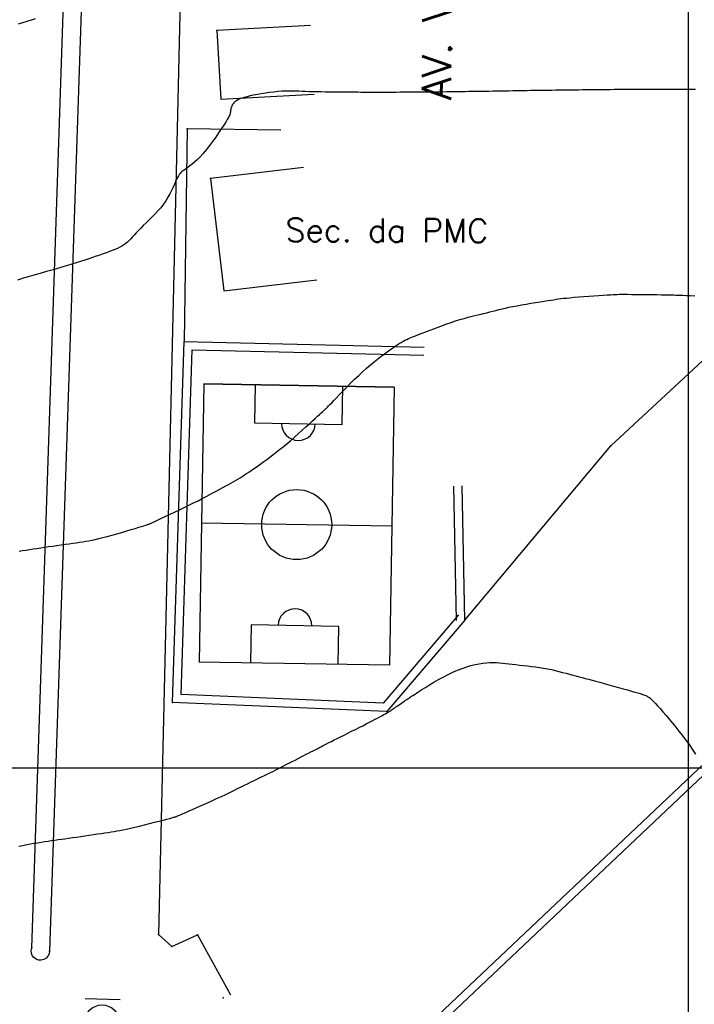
# Model space of a CAD drawing. Header units: millimetres. Extents: x 196436 to 199900, y 8705373 to 8708636.
# Tile 79 of 238: x 197943 to 198001, y 8706280 to 8706364. Entities that reach past the tile are written whole.
import ezdxf
from ezdxf.enums import TextEntityAlignment as Align

# ---------------------------------------------------------------- set-up
doc = ezdxf.new("R2010")
doc.units = ezdxf.units.MM
doc.header["$LTSCALE"] = 5
for name, color, linetype in [('$CURVAS2', 40, 'Continuous'), ('CAMPO_FUT', 7, 'Continuous'), ('CASA', 6, 'Continuous'), ('CERCA', 3, 'CERCA_LINE'), ('MALHA', 9, 'Continuous'), ('MEIO-FIO', 7, 'Continuous'), ('MURO', 9, 'Continuous'), ('PL', 23, 'Continuous'), ('TEXTO', 2, 'Continuous'), ('TXT_NRUA', 3, 'Continuous')]:
    doc.layers.add(name, color=color, linetype=linetype)
doc.styles.add('GEOSIS', font='ROMANS.SHX')
doc.linetypes.add('CERCA_LINE', pattern='A,0.5,-0.2,["X",Standard,S=0.1,R=0,X=-0.1,Y=-0.05],-0.25', length=0.95)

# ---------------------------------------------------------------- blocks, each defined once
blk = doc.blocks.new('CAMPO')
at = {"layer": 'CAMPO_FUT'}
for p, q in [((-12.92, 36.45), (-22.33, 45.42)), ((-33.62, 14.73), (-12.92, 36.45)), ((-43.03, 23.7), (-33.62, 14.73))]:
    blk.add_line(p, q, dxfattribs=at)
for points in [[(-55.1, 11.03), (-10.26, 58.08)], [(-10.26, 58.08), (-55.1, 11.03)], [(-10.26, 58.08), (58.51, -7.45)], [(24.13, 25.31), (-20.72, -21.74)], [(-55.1, 11.03), (13.67, -54.51)], [(58.51, -7.45), (13.67, -54.51)], [(46.44, -20.12), (37.03, -11.15), (16.33, -32.87), (25.74, -41.84)], [(37.03, -11.15), (16.33, -32.87)]]:
    blk.add_lwpolyline(points, dxfattribs=at)
blk.add_circle((1.7, 1.79), 11.96, dxfattribs=at)
for centre, start, end in [((-23.27, 25.59), 226.3786, 46.3786), ((26.68, -22.01), 46.3786, 226.3786)]:
    blk.add_arc(centre, 5.73, start, end, dxfattribs=at)
blk = doc.blocks.new('PL')
at = {"layer": 'PL'}
blk.add_line((2.006, 1.493), (2.006, -1.493), dxfattribs=at)
blk.add_circle((0, 0), 1.495, dxfattribs=at)

msp = doc.modelspace()

# ---------------------------------------------------------------- linework, layer by layer
at = {"layer": '$CURVAS2'}
for points in [[(197942.825, 8706363.535, 711), (197943.194, 8706363.645, 711), (197943.561, 8706363.759, 711), (197943.922, 8706363.873, 711), (197944.275, 8706363.986, 711)], [(198000.636, 8706357.92, 712), (198000.329, 8706357.923, 712), (198000.012, 8706357.926, 712), (197999.689, 8706357.928, 712), (197999.36, 8706357.931, 712), (197999.028, 8706357.933, 712), (197998.697, 8706357.935, 712), (197998.368, 8706357.936, 712), (197998.044, 8706357.937, 712), (197997.727, 8706357.937, 712), (197997.42, 8706357.937, 712), (197997.12, 8706357.936, 712), (197996.825, 8706357.935, 712), (197996.533, 8706357.934, 712), (197996.24, 8706357.932, 712), (197995.944, 8706357.93, 712), (197995.642, 8706357.928, 712), (197995.333, 8706357.926, 712), (197995.014, 8706357.923, 712), (197994.687, 8706357.921, 712), (197994.355, 8706357.919, 712), (197994.021, 8706357.917, 712), (197993.687, 8706357.915, 712), (197993.356, 8706357.912, 712), (197993.031, 8706357.91, 712), (197992.715, 8706357.907, 712), (197992.41, 8706357.905, 712), (197992.114, 8706357.902, 712), (197991.822, 8706357.899, 712), (197991.534, 8706357.895, 712), (197991.244, 8706357.892, 712), (197990.951, 8706357.888, 712), (197990.652, 8706357.884, 712), (197990.342, 8706357.88, 712), (197990.021, 8706357.876, 712), (197989.69, 8706357.872, 712), (197989.354, 8706357.867, 712), (197989.015, 8706357.862, 712), (197988.676, 8706357.858, 712), (197988.341, 8706357.853, 712), (197988.014, 8706357.849, 712), (197987.698, 8706357.845, 712), (197987.395, 8706357.841, 712), (197987.102, 8706357.837, 712), (197986.815, 8706357.833, 712), (197986.532, 8706357.83, 712), (197986.248, 8706357.826, 712), (197985.96, 8706357.821, 712), (197985.663, 8706357.817, 712), (197985.354, 8706357.811, 712), (197985.031, 8706357.806, 712), (197984.696, 8706357.799, 712), (197984.354, 8706357.793, 712), (197984.009, 8706357.786, 712), (197983.664, 8706357.78, 712), (197983.324, 8706357.774, 712), (197982.994, 8706357.768, 712), (197982.676, 8706357.763, 712), (197982.375, 8706357.758, 712), (197982.086, 8706357.755, 712), (197981.805, 8706357.751, 712), (197981.529, 8706357.748, 712), (197981.251, 8706357.745, 712), (197980.969, 8706357.742, 712), (197980.676, 8706357.738, 712), (197980.369, 8706357.734, 712), (197980.045, 8706357.73, 712), (197979.708, 8706357.725, 712), (197979.361, 8706357.719, 712), (197979.009, 8706357.714, 712), (197978.659, 8706357.708, 712), (197978.314, 8706357.704, 712), (197977.979, 8706357.699, 712), (197977.659, 8706357.696, 712), (197977.358, 8706357.693, 712), (197977.072, 8706357.691, 712), (197976.796, 8706357.69, 712), (197976.524, 8706357.689, 712), (197976.252, 8706357.689, 712), (197975.974, 8706357.689, 712), (197975.686, 8706357.688, 712), (197975.382, 8706357.687, 712), (197975.059, 8706357.686, 712), (197974.72, 8706357.684, 712), (197974.37, 8706357.683, 712), (197974.016, 8706357.681, 712), (197973.662, 8706357.68, 712), (197973.313, 8706357.679, 712), (197972.975, 8706357.679, 712), (197972.653, 8706357.679, 712), (197972.35, 8706357.681, 712), (197972.063, 8706357.684, 712), (197971.787, 8706357.687, 712), (197971.516, 8706357.69, 712), (197971.246, 8706357.694, 712), (197970.97, 8706357.698, 712), (197970.684, 8706357.701, 712), (197970.381, 8706357.704, 712), (197970.06, 8706357.706, 712), (197969.722, 8706357.708, 712), (197969.373, 8706357.71, 712), (197969.019, 8706357.713, 712), (197968.664, 8706357.717, 712), (197968.313, 8706357.722, 712), (197967.972, 8706357.729, 712), (197967.646, 8706357.739, 712), (197967.337, 8706357.752, 712), (197967.044, 8706357.766, 712), (197966.759, 8706357.779, 712), (197966.479, 8706357.79, 712), (197966.199, 8706357.797, 712), (197965.912, 8706357.798, 712), (197965.614, 8706357.791, 712), (197965.3, 8706357.776, 712), (197964.967, 8706357.75, 712), (197964.619, 8706357.714, 712), (197964.263, 8706357.67, 712), (197963.906, 8706357.619, 712), (197963.554, 8706357.563, 712), (197963.214, 8706357.503, 712), (197962.893, 8706357.441, 712), (197962.598, 8706357.378, 712), (197962.333, 8706357.315, 712), (197962.098, 8706357.251, 712), (197961.892, 8706357.186, 712), (197961.712, 8706357.118, 712), (197961.556, 8706357.047, 712), (197961.423, 8706356.971, 712), (197961.309, 8706356.89, 712), (197961.215, 8706356.803, 712), (197961.137, 8706356.709, 712), (197961.074, 8706356.609, 712), (197961.024, 8706356.508, 712), (197960.985, 8706356.406, 712), (197960.957, 8706356.306, 712), (197960.937, 8706356.212, 712), (197960.923, 8706356.125, 712), (197960.915, 8706356.047, 712), (197960.909, 8706355.98, 712), (197960.901, 8706355.917, 712), (197960.886, 8706355.849, 712), (197960.858, 8706355.768, 712), (197960.812, 8706355.666, 712), (197960.742, 8706355.534, 712), (197960.644, 8706355.364, 712), (197960.511, 8706355.148, 712), (197960.341, 8706354.88, 712), (197960.138, 8706354.57, 712), (197959.908, 8706354.228, 712), (197959.659, 8706353.868, 712), (197959.395, 8706353.5, 712), (197959.124, 8706353.137, 712), (197958.853, 8706352.79, 712), (197958.588, 8706352.472, 712), (197958.333, 8706352.192, 712), (197958.093, 8706351.949, 712), (197957.867, 8706351.739, 712), (197957.656, 8706351.559, 712), (197957.462, 8706351.406, 712), (197957.286, 8706351.276, 712), (197957.13, 8706351.166, 712), (197956.993, 8706351.072, 712), (197956.876, 8706350.991, 712), (197956.777, 8706350.916, 712), (197956.691, 8706350.842, 712), (197956.614, 8706350.762, 712), (197956.543, 8706350.67, 712), (197956.474, 8706350.561, 712), (197956.401, 8706350.427, 712), (197956.322, 8706350.263, 712), (197956.234, 8706350.065, 712), (197956.133, 8706349.836, 712), (197956.019, 8706349.582, 712), (197955.89, 8706349.308, 712), (197955.744, 8706349.02, 712), (197955.58, 8706348.723, 712), (197955.397, 8706348.424, 712), (197955.193, 8706348.127, 712), (197954.967, 8706347.837, 712), (197954.725, 8706347.557, 712), (197954.472, 8706347.285, 712), (197954.214, 8706347.023, 712), (197953.957, 8706346.772, 712), (197953.707, 8706346.532, 712), (197953.47, 8706346.303, 712), (197953.251, 8706346.086, 712), (197953.054, 8706345.882, 712), (197952.878, 8706345.69, 712), (197952.717, 8706345.51, 712), (197952.567, 8706345.342, 712), (197952.424, 8706345.184, 712), (197952.283, 8706345.038, 712), (197952.139, 8706344.903, 712), (197951.988, 8706344.778, 712), (197951.826, 8706344.662, 712), (197951.653, 8706344.555, 712), (197951.467, 8706344.454, 712), (197951.268, 8706344.358, 712), (197951.055, 8706344.266, 712), (197950.828, 8706344.175, 712), (197950.586, 8706344.083, 712), (197950.329, 8706343.99, 712), (197950.056, 8706343.893, 712), (197949.768, 8706343.794, 712), (197949.465, 8706343.691, 712), (197949.149, 8706343.585, 712), (197948.819, 8706343.476, 712), (197948.476, 8706343.365, 712), (197948.122, 8706343.252, 712), (197947.755, 8706343.137, 712), (197947.379, 8706343.021, 712), (197946.998, 8706342.905, 712), (197946.617, 8706342.79, 712), (197946.243, 8706342.678, 712), (197945.882, 8706342.572, 712), (197945.538, 8706342.471, 712), (197945.218, 8706342.379, 712), (197944.928, 8706342.296, 712), (197944.671, 8706342.224, 712), (197944.441, 8706342.161, 712), (197944.232, 8706342.104, 712), (197944.036, 8706342.049, 712), (197943.845, 8706341.995, 712), (197943.652, 8706341.939, 712), (197943.449, 8706341.878, 712), (197943.228, 8706341.81, 712), (197942.985, 8706341.732, 712), (197942.723, 8706341.646, 712)], [(197942.882, 8706318.505, 713), (197943.175, 8706318.551, 713), (197943.471, 8706318.598, 713), (197943.772, 8706318.645, 713), (197944.08, 8706318.694, 713), (197944.394, 8706318.743, 713), (197944.718, 8706318.792, 713), (197945.051, 8706318.843, 713), (197945.395, 8706318.894, 713), (197945.746, 8706318.946, 713), (197946.1, 8706318.997, 713), (197946.452, 8706319.048, 713), (197946.798, 8706319.097, 713), (197947.133, 8706319.144, 713), (197947.455, 8706319.19, 713), (197947.757, 8706319.232, 713), (197948.038, 8706319.272, 713), (197948.305, 8706319.31, 713), (197948.564, 8706319.35, 713), (197948.823, 8706319.395, 713), (197949.091, 8706319.445, 713), (197949.375, 8706319.505, 713), (197949.684, 8706319.575, 713), (197950.025, 8706319.66, 713), (197950.403, 8706319.759, 713), (197950.807, 8706319.87, 713), (197951.227, 8706319.988, 713), (197951.648, 8706320.11, 713), (197952.058, 8706320.231, 713), (197952.445, 8706320.346, 713), (197952.794, 8706320.451, 713), (197953.094, 8706320.542, 713), (197953.335, 8706320.615, 713), (197953.522, 8706320.673, 713), (197953.663, 8706320.717, 713), (197953.766, 8706320.749, 713), (197953.838, 8706320.773, 713), (197953.888, 8706320.791, 713), (197953.924, 8706320.806, 713), (197953.953, 8706320.818, 713), (197953.984, 8706320.832, 713), (197954.024, 8706320.85, 713), (197954.078, 8706320.876, 713), (197954.154, 8706320.911, 713), (197954.258, 8706320.96, 713), (197954.397, 8706321.024, 713), (197954.577, 8706321.108, 713), (197954.804, 8706321.214, 713), (197955.083, 8706321.344, 713), (197955.407, 8706321.495, 713), (197955.767, 8706321.664, 713), (197956.152, 8706321.845, 713), (197956.555, 8706322.037, 713), (197956.965, 8706322.233, 713), (197957.373, 8706322.432, 713), (197957.77, 8706322.628, 713), (197958.149, 8706322.818, 713), (197958.507, 8706323.002, 713), (197958.846, 8706323.179, 713), (197959.167, 8706323.349, 713), (197959.47, 8706323.512, 713), (197959.755, 8706323.667, 713), (197960.024, 8706323.814, 713), (197960.277, 8706323.953, 713), (197960.515, 8706324.084, 713), (197960.739, 8706324.208, 713), (197960.952, 8706324.327, 713), (197961.156, 8706324.441, 713), (197961.353, 8706324.554, 713), (197961.545, 8706324.665, 713), (197961.733, 8706324.778, 713), (197961.921, 8706324.893, 713), (197962.109, 8706325.011, 713), (197962.299, 8706325.134, 713), (197962.492, 8706325.261, 713), (197962.69, 8706325.395, 713), (197962.892, 8706325.534, 713), (197963.102, 8706325.68, 713), (197963.319, 8706325.833, 713), (197963.544, 8706325.993, 713), (197963.78, 8706326.162, 713), (197964.025, 8706326.341, 713), (197964.282, 8706326.53, 713), (197964.549, 8706326.731, 713), (197964.828, 8706326.946, 713), (197965.118, 8706327.175, 713), (197965.421, 8706327.42, 713), (197965.736, 8706327.682, 713), (197966.063, 8706327.961, 713), (197966.396, 8706328.251, 713), (197966.729, 8706328.546, 713), (197967.055, 8706328.839, 713), (197967.368, 8706329.122, 713), (197967.661, 8706329.389, 713), (197967.928, 8706329.634, 713), (197968.161, 8706329.848, 713), (197968.356, 8706330.027, 713), (197968.517, 8706330.173, 713), (197968.646, 8706330.291, 713), (197968.75, 8706330.385, 713), (197968.833, 8706330.46, 713), (197968.899, 8706330.519, 713), (197968.952, 8706330.568, 713), (197968.998, 8706330.609, 713), (197969.041, 8706330.649, 713), (197969.087, 8706330.693, 713), (197969.141, 8706330.746, 713), (197969.21, 8706330.815, 713), (197969.299, 8706330.906, 713), (197969.414, 8706331.025, 713), (197969.561, 8706331.178, 713), (197969.746, 8706331.371, 713), (197969.972, 8706331.608, 713), (197970.235, 8706331.882, 713), (197970.528, 8706332.185, 713), (197970.844, 8706332.509, 713), (197971.178, 8706332.845, 713), (197971.521, 8706333.184, 713), (197971.867, 8706333.518, 713), (197972.21, 8706333.839, 713), (197972.544, 8706334.139, 713), (197972.867, 8706334.418, 713), (197973.178, 8706334.676, 713), (197973.477, 8706334.915, 713), (197973.762, 8706335.136, 713), (197974.033, 8706335.339, 713), (197974.288, 8706335.525, 713), (197974.528, 8706335.695, 713), (197974.752, 8706335.849, 713), (197974.96, 8706335.99, 713), (197975.154, 8706336.117, 713), (197975.336, 8706336.232, 713), (197975.507, 8706336.335, 713), (197975.668, 8706336.428, 713), (197975.821, 8706336.511, 713), (197975.967, 8706336.585, 713), (197976.109, 8706336.652, 713), (197976.25, 8706336.714, 713), (197976.396, 8706336.774, 713), (197976.552, 8706336.834, 713), (197976.723, 8706336.899, 713), (197976.913, 8706336.97, 713), (197977.129, 8706337.051, 713), (197977.374, 8706337.144, 713), (197977.653, 8706337.252, 713), (197977.962, 8706337.371, 713), (197978.295, 8706337.5, 713), (197978.647, 8706337.634, 713), (197979.013, 8706337.771, 713), (197979.388, 8706337.907, 713), (197979.766, 8706338.038, 713), (197980.142, 8706338.163, 713), (197980.512, 8706338.277, 713), (197980.873, 8706338.382, 713), (197981.225, 8706338.478, 713), (197981.566, 8706338.567, 713), (197981.895, 8706338.649, 713), (197982.211, 8706338.726, 713), (197982.513, 8706338.8, 713), (197982.799, 8706338.87, 713), (197983.069, 8706338.938, 713), (197983.329, 8706339.004, 713), (197983.585, 8706339.07, 713), (197983.843, 8706339.135, 713), (197984.11, 8706339.199, 713), (197984.392, 8706339.264, 713), (197984.696, 8706339.33, 713), (197985.027, 8706339.397, 713), (197985.39, 8706339.466, 713), (197985.777, 8706339.535, 713), (197986.177, 8706339.604, 713), (197986.58, 8706339.671, 713), (197986.976, 8706339.735, 713), (197987.355, 8706339.796, 713), (197987.705, 8706339.852, 713), (197988.016, 8706339.901, 713), (197988.283, 8706339.945, 713), (197988.514, 8706339.982, 713), (197988.723, 8706340.015, 713), (197988.924, 8706340.044, 713), (197989.129, 8706340.071, 713), (197989.353, 8706340.097, 713), (197989.608, 8706340.124, 713), (197989.909, 8706340.152, 713), (197990.264, 8706340.182, 713), (197990.661, 8706340.214, 713), (197991.087, 8706340.246, 713), (197991.525, 8706340.279, 713), (197991.959, 8706340.31, 713), (197992.375, 8706340.34, 713), (197992.756, 8706340.366, 713), (197993.088, 8706340.389, 713), (197993.36, 8706340.407, 713), (197993.584, 8706340.42, 713), (197993.775, 8706340.43, 713), (197993.951, 8706340.436, 713), (197994.129, 8706340.44, 713), (197994.324, 8706340.441, 713), (197994.553, 8706340.44, 713), (197994.834, 8706340.438, 713), (197995.177, 8706340.435, 713), (197995.571, 8706340.431, 713), (197995.999, 8706340.427, 713), (197996.444, 8706340.422, 713), (197996.889, 8706340.417, 713), (197997.318, 8706340.412, 713), (197997.713, 8706340.407, 713), (197998.058, 8706340.402, 713), (197998.342, 8706340.397, 713), (197998.574, 8706340.392, 713), (197998.773, 8706340.387, 713), (197998.955, 8706340.38, 713), (197999.135, 8706340.373, 713), (197999.33, 8706340.364, 713), (197999.558, 8706340.353, 713), (197999.834, 8706340.34, 713), (198000.17, 8706340.325, 713), (198000.556, 8706340.308, 713)], [(197942.851, 8706293.313, 714), (197943.189, 8706293.381, 714), (197943.519, 8706293.445, 714), (197943.841, 8706293.505, 714), (197944.155, 8706293.561, 714), (197944.462, 8706293.615, 714), (197944.761, 8706293.664, 714), (197945.054, 8706293.711, 714), (197945.341, 8706293.754, 714), (197945.625, 8706293.795, 714), (197945.908, 8706293.835, 714), (197946.194, 8706293.875, 714), (197946.486, 8706293.914, 714), (197946.787, 8706293.955, 714), (197947.1, 8706293.998, 714), (197947.429, 8706294.044, 714), (197947.774, 8706294.094, 714), (197948.132, 8706294.146, 714), (197948.496, 8706294.2, 714), (197948.861, 8706294.254, 714), (197949.219, 8706294.308, 714), (197949.566, 8706294.36, 714), (197949.895, 8706294.409, 714), (197950.199, 8706294.454, 714), (197950.476, 8706294.495, 714), (197950.732, 8706294.534, 714), (197950.978, 8706294.573, 714), (197951.221, 8706294.614, 714), (197951.473, 8706294.659, 714), (197951.742, 8706294.712, 714), (197952.039, 8706294.774, 714), (197952.371, 8706294.849, 714), (197952.746, 8706294.937, 714), (197953.153, 8706295.035, 714), (197953.579, 8706295.14, 714), (197954.008, 8706295.248, 714), (197954.428, 8706295.355, 714), (197954.824, 8706295.456, 714), (197955.182, 8706295.549, 714), (197955.489, 8706295.628, 714), (197955.734, 8706295.692, 714), (197955.922, 8706295.742, 714), (197956.06, 8706295.779, 714), (197956.158, 8706295.806, 714), (197956.224, 8706295.824, 714), (197956.266, 8706295.837, 714), (197956.293, 8706295.847, 714), (197956.313, 8706295.855, 714), (197956.333, 8706295.864, 714), (197956.362, 8706295.876, 714), (197956.407, 8706295.896, 714), (197956.474, 8706295.926, 714), (197956.571, 8706295.968, 714), (197956.705, 8706296.027, 714), (197956.882, 8706296.105, 714), (197957.111, 8706296.205, 714), (197957.394, 8706296.329, 714), (197957.726, 8706296.474, 714), (197958.095, 8706296.636, 714), (197958.491, 8706296.811, 714), (197958.904, 8706296.995, 714), (197959.323, 8706297.183, 714), (197959.738, 8706297.373, 714), (197960.139, 8706297.558, 714), (197960.518, 8706297.737, 714), (197960.874, 8706297.908, 714), (197961.209, 8706298.071, 714), (197961.524, 8706298.227, 714), (197961.822, 8706298.376, 714), (197962.105, 8706298.517, 714), (197962.373, 8706298.651, 714), (197962.63, 8706298.777, 714), (197962.876, 8706298.897, 714), (197963.115, 8706299.012, 714), (197963.348, 8706299.123, 714), (197963.58, 8706299.233, 714), (197963.813, 8706299.343, 714), (197964.049, 8706299.456, 714), (197964.291, 8706299.574, 714), (197964.543, 8706299.697, 714), (197964.805, 8706299.828, 714), (197965.076, 8706299.965, 714), (197965.352, 8706300.107, 714), (197965.631, 8706300.25, 714), (197965.908, 8706300.394, 714), (197966.181, 8706300.536, 714), (197966.447, 8706300.674, 714), (197966.702, 8706300.806, 714), (197966.943, 8706300.931, 714), (197967.171, 8706301.048, 714), (197967.387, 8706301.158, 714), (197967.592, 8706301.263, 714), (197967.786, 8706301.362, 714), (197967.97, 8706301.456, 714), (197968.145, 8706301.546, 714), (197968.312, 8706301.632, 714), (197968.472, 8706301.715, 714), (197968.63, 8706301.797, 714), (197968.789, 8706301.88, 714), (197968.955, 8706301.966, 714), (197969.132, 8706302.058, 714), (197969.324, 8706302.156, 714), (197969.535, 8706302.264, 714), (197969.771, 8706302.383, 714), (197970.035, 8706302.515, 714), (197970.321, 8706302.657, 714), (197970.626, 8706302.808, 714), (197970.942, 8706302.964, 714), (197971.264, 8706303.125, 714), (197971.587, 8706303.285, 714), (197971.905, 8706303.445, 714), (197972.212, 8706303.6, 714), (197972.503, 8706303.749, 714), (197972.777, 8706303.891, 714), (197973.031, 8706304.024, 714), (197973.265, 8706304.147, 714), (197973.477, 8706304.259, 714), (197973.666, 8706304.36, 714), (197973.83, 8706304.448, 714), (197973.968, 8706304.522, 714), (197974.079, 8706304.582, 714), (197974.168, 8706304.629, 714), (197974.238, 8706304.667, 714), (197974.295, 8706304.699, 714), (197974.342, 8706304.726, 714), (197974.385, 8706304.752, 714), (197974.429, 8706304.78, 714), (197974.477, 8706304.812, 714), (197974.533, 8706304.85, 714), (197974.599, 8706304.895, 714), (197974.673, 8706304.946, 714), (197974.756, 8706305.002, 714), (197974.846, 8706305.065, 714), (197974.944, 8706305.133, 714), (197975.049, 8706305.205, 714), (197975.161, 8706305.282, 714), (197975.279, 8706305.363, 714), (197975.401, 8706305.447, 714), (197975.524, 8706305.531, 714), (197975.646, 8706305.614, 714), (197975.765, 8706305.695, 714), (197975.877, 8706305.771, 714), (197975.98, 8706305.841, 714), (197976.072, 8706305.903, 714), (197976.151, 8706305.957, 714), (197976.225, 8706306.007, 714), (197976.302, 8706306.057, 714), (197976.389, 8706306.114, 714), (197976.495, 8706306.183, 714), (197976.628, 8706306.269, 714), (197976.797, 8706306.377, 714), (197977.009, 8706306.513, 714), (197977.27, 8706306.68, 714), (197977.576, 8706306.873, 714), (197977.918, 8706307.085, 714), (197978.29, 8706307.308, 714), (197978.682, 8706307.536, 714), (197979.089, 8706307.761, 714), (197979.501, 8706307.975, 714), (197979.912, 8706308.173, 714), (197980.315, 8706308.348, 714), (197980.707, 8706308.499, 714), (197981.088, 8706308.628, 714), (197981.457, 8706308.736, 714), (197981.812, 8706308.824, 714), (197982.153, 8706308.893, 714), (197982.478, 8706308.943, 714), (197982.786, 8706308.977, 714), (197983.077, 8706308.995, 714), (197983.354, 8706308.999, 714), (197983.623, 8706308.991, 714), (197983.886, 8706308.973, 714), (197984.149, 8706308.948, 714), (197984.417, 8706308.918, 714), (197984.692, 8706308.885, 714), (197984.98, 8706308.85, 714), (197985.284, 8706308.817, 714), (197985.602, 8706308.783, 714), (197985.932, 8706308.748, 714), (197986.27, 8706308.711, 714), (197986.614, 8706308.671, 714), (197986.96, 8706308.627, 714), (197987.307, 8706308.577, 714), (197987.651, 8706308.521, 714), (197987.989, 8706308.458, 714), (197988.321, 8706308.389, 714), (197988.646, 8706308.315, 714), (197988.964, 8706308.238, 714), (197989.273, 8706308.159, 714), (197989.573, 8706308.079, 714), (197989.864, 8706308.001, 714), (197990.145, 8706307.925, 714), (197990.417, 8706307.852, 714), (197990.682, 8706307.782, 714), (197990.948, 8706307.712, 714), (197991.219, 8706307.641, 714), (197991.501, 8706307.567, 714), (197991.798, 8706307.488, 714), (197992.117, 8706307.402, 714), (197992.462, 8706307.309, 714), (197992.837, 8706307.206, 714), (197993.233, 8706307.097, 714), (197993.639, 8706306.983, 714), (197994.045, 8706306.87, 714), (197994.44, 8706306.758, 714), (197994.814, 8706306.652, 714), (197995.155, 8706306.555, 714), (197995.454, 8706306.47, 714), (197995.701, 8706306.398, 714), (197995.902, 8706306.339, 714), (197996.063, 8706306.29, 714), (197996.191, 8706306.249, 714), (197996.293, 8706306.213, 714), (197996.375, 8706306.18, 714), (197996.444, 8706306.149, 714), (197996.508, 8706306.116, 714), (197996.571, 8706306.078, 714), (197996.64, 8706306.032, 714), (197996.719, 8706305.973, 714), (197996.81, 8706305.895, 714), (197996.918, 8706305.793, 714), (197997.048, 8706305.664, 714), (197997.204, 8706305.501, 714), (197997.389, 8706305.3, 714), (197997.606, 8706305.058, 714), (197997.849, 8706304.781, 714), (197998.112, 8706304.477, 714), (197998.387, 8706304.154, 714), (197998.667, 8706303.819, 714), (197998.945, 8706303.48, 714), (197999.214, 8706303.146, 714), (197999.466, 8706302.824, 714), (197999.697, 8706302.519, 714), (197999.908, 8706302.231, 714), (198000.103, 8706301.956, 714), (198000.286, 8706301.689, 714), (198000.461, 8706301.428, 714), (198000.631, 8706301.168, 714)]]:
    msp.add_polyline3d(points, dxfattribs=at)
at = {"layer": 'CASA'}
for points in [[(197967.756, 8706363.384), (197959.767, 8706362.955), (197960.082, 8706357.097), (197968.07, 8706357.526)], [(197967.156, 8706351.26), (197959.212, 8706350.315), (197960.353, 8706340.729), (197968.297, 8706341.675)]]:
    msp.add_lwpolyline(points, dxfattribs=at)
for p in [(197959.767, 8706362.955, 711.814), (197959.212, 8706350.315, 712.245)]:
    msp.add_point(p, dxfattribs=at)
at = {"layer": 'CERCA'}
for points in [[(198030.481, 8706402.539), (198032.525, 8706394.838), (198038.081, 8706368.976), (197993.405, 8706327.509)], [(197965.229, 8706354.468), (197957.23, 8706354.581), (197956.973, 8706336.415)], [(197980.918, 8706312.608), (197993.405, 8706327.509)]]:
    msp.add_lwpolyline(points, dxfattribs=at)
for p in [(197957.23, 8706354.58, 711.606), (197993.405, 8706327.509, 713.788)]:
    msp.add_point(p, dxfattribs=at)
at = {"layer": 'MALHA'}
for p, q in [((198000, 8708635.599), (198000, 8705384.785)), ((196441.61, 8706300), (199000, 8706300)), ((196441.61, 8706300), (199000, 8706300))]:
    msp.add_line(p, q, dxfattribs=at)
at = {"layer": 'MEIO-FIO'}
for points in [[(197989.648, 8706570.146), (197962.246, 8706564.569), (197959.405, 8706486.029), (197954.763, 8706285.773), (197955.899, 8706284.76), (197958.115, 8706285.734)], [(197958.115, 8706285.734), (197960.911, 8706280.614)]]:
    msp.add_lwpolyline(points, dxfattribs=at)
msp.add_lwpolyline([(197943.944, 8706284.636), (197949.277, 8706443.419, -1.098546), (197950.824, 8706443.221), (197945.473, 8706284.342, -1.170102), (197943.944, 8706284.636, 1.731532)], format="xyb", dxfattribs=at)
for p in [(197954.763, 8706285.773, 714.322), (197958.115, 8706285.734, 714.431), (197943.944, 8706284.636, 714.395), (197955.899, 8706284.76, 714.448), (197945.473, 8706284.342, 714.429), (197960.303, 8706280.378, 714.697)]:
    msp.add_point(p, dxfattribs=at)
at = {"layer": 'MURO'}
msp.add_line((197966.971, 8706267.846), (198025.209, 8706322.96), dxfattribs=at)
msp.add_line((197966.971, 8706267.846), (198025.209, 8706322.96), dxfattribs=at)
for points in [[(197980.918, 8706312.608), (197974.279, 8706304.825), (197955.975, 8706305.594), (197956.973, 8706336.415), (197977.453, 8706335.935)], [(197980.386, 8706313.063), (197973.968, 8706305.538), (197956.697, 8706306.264), (197957.651, 8706335.699), (197977.436, 8706335.235)], [(197980.218, 8706312.595), (197979.995, 8706324.058)], [(197980.918, 8706312.608), (197980.695, 8706324.072)]]:
    msp.add_lwpolyline(points, dxfattribs=at)
msp.add_lwpolyline([(198024.619, 8706321.439), (198032.778, 8706211.23), (197973.935, 8706193.618), (197959.533, 8706259.826), (197967.453, 8706267.338)], close=True, dxfattribs=at)
msp.add_lwpolyline([(198024.619, 8706321.439), (198032.778, 8706211.23), (197973.935, 8706193.618), (197959.533, 8706259.826), (197967.453, 8706267.338)], close=True, dxfattribs=at)
for p in [(197956.973, 8706336.415, 712.418), (197980.918, 8706312.608, 713.88), (197955.975, 8706305.594, 713.597), (197974.279, 8706304.825, 713.995)]:
    msp.add_point(p, dxfattribs=at)

# ---------------------------------------------------------------- block references
at = {"layer": 'CASA', "xscale": 0.2499999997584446, "yscale": 0.25, "zscale": 0.25, "rotation": 312.6578579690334}
msp.add_blockref('CAMPO', (197965.956, 8706320.784), dxfattribs=at)
at = {"layer": 'PL', "rotation": 88.62358621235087}
msp.add_blockref('PL', (197949.947, 8706278.261), dxfattribs=at)

# ---------------------------------------------------------------- texts
at = {"layer": 'TEXTO', "style": 'GEOSIS'}
msp.add_text('Sec. da PMC', height=2, rotation=359.749, dxfattribs=at).set_placement((197965.617, 8706344.338), align=Align.BOTTOM_LEFT)
at = {"layer": 'TXT_NRUA', "style": 'GEOSIS'}
msp.add_text('AV. VIDEVAL SEIXAS DOURADO', height=2.5, rotation=89.63815, dxfattribs=at).set_placement((197980.502, 8706357.017), align=Align.BOTTOM_LEFT)

doc.saveas('drawing.dxf')
